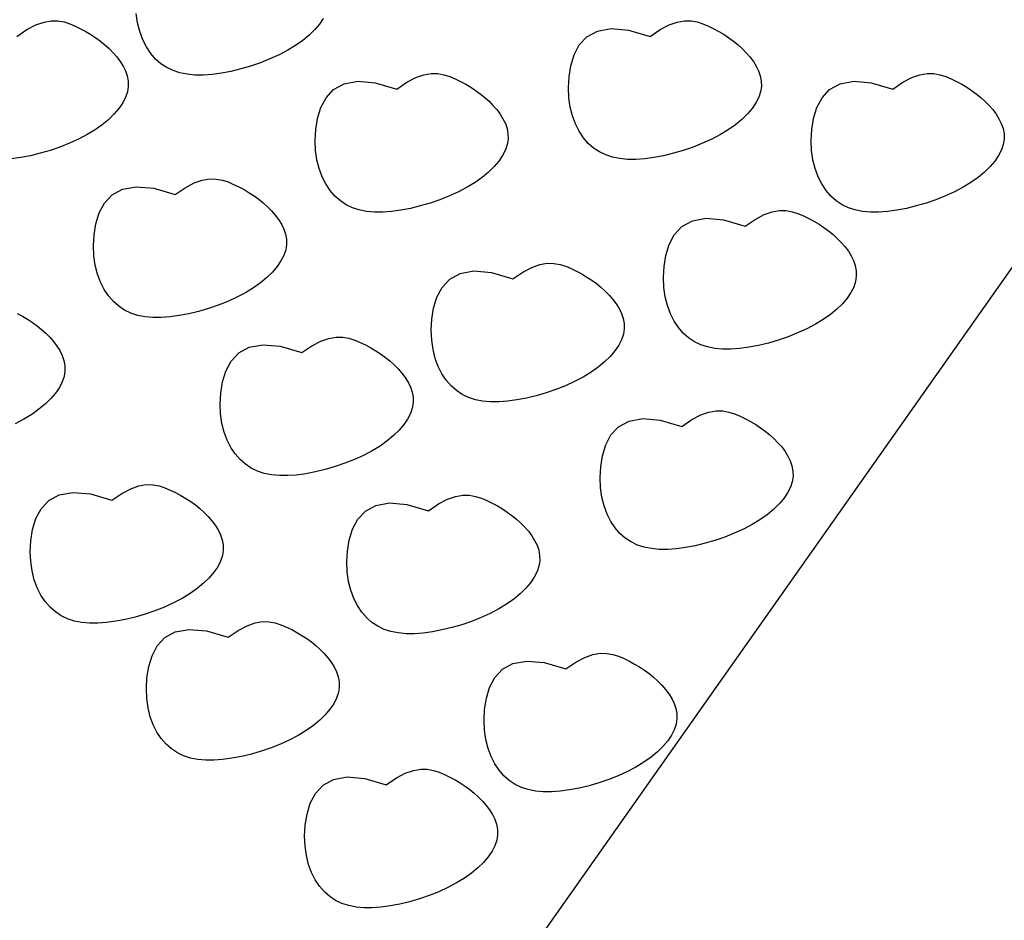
# Model space of a CAD drawing. Extents: x 446224 to 446791, y 446199 to 447379.
# Tile 40 of 113: x 446379.05 to 446380.73, y 446927.92 to 446929.47. Entities that reach past the tile are written whole.
import ezdxf

# ---------------------------------------------------------------- set-up
doc = ezdxf.new("R2010")
doc.units = 0
doc.header["$LTSCALE"] = 2
doc.header["$MEASUREMENT"] = 0
doc.layers.add('DB-Gewerbegebiet', color=15, linetype='CONTINUOUS')

msp = doc.modelspace()

# ---------------------------------------------------------------- linework, layer by layer
at = {"layer": 'DB-Gewerbegebiet', "linetype": 'Continuous'}
for p, q in [((446379.0883, 446929.4612), (446379.1008, 446929.4634)), ((446379.1008, 446929.4634), (446379.1121, 446929.4632)), ((446379.1121, 446929.4632), (446379.1226, 446929.4614)), ((446379.2486, 446929.46), (446379.2463, 446929.4762)), ((446379.5666, 446929.4673), (446379.5601, 446929.4578)), ((446380.1731, 446929.4612), (446380.1856, 446929.4634)), ((446380.1856, 446929.4634), (446380.1969, 446929.4632)), ((446380.1969, 446929.4632), (446380.2074, 446929.4614)), ((446379.0419, 446929.4367), (446379.0591, 446929.4484)), ((446379.0591, 446929.4484), (446379.0745, 446929.4564)), ((446379.0745, 446929.4564), (446379.0883, 446929.4612)), ((446379.1226, 446929.4614), (446379.1325, 446929.4582)), ((446379.1325, 446929.4582), (446379.1419, 446929.4542)), ((446379.1419, 446929.4542), (446379.151, 446929.4498)), ((446379.151, 446929.4498), (446379.1599, 446929.445)), ((446379.2523, 446929.4449), (446379.2486, 446929.46)), ((446379.5521, 446929.4483), (446379.5426, 446929.439)), ((446379.5601, 446929.4578), (446379.5521, 446929.4483)), ((446380.0364, 446929.4459), (446380.0599, 446929.4501)), ((446380.0599, 446929.4501), (446380.0897, 446929.4475)), ((446380.0897, 446929.4475), (446380.1267, 446929.4367)), ((446380.1267, 446929.4367), (446380.1439, 446929.4484)), ((446380.1439, 446929.4484), (446380.1593, 446929.4564)), ((446380.1593, 446929.4564), (446380.1731, 446929.4612)), ((446380.2074, 446929.4614), (446380.2172, 446929.4582)), ((446380.2172, 446929.4582), (446380.2266, 446929.4542)), ((446380.2266, 446929.4542), (446380.2358, 446929.4498)), ((446380.2358, 446929.4498), (446380.2447, 446929.445)), ((446379.1599, 446929.445), (446379.1686, 446929.4399)), ((446379.1686, 446929.4399), (446379.1769, 446929.4344)), ((446379.1769, 446929.4344), (446379.1849, 446929.4286)), ((446379.2574, 446929.4311), (446379.2523, 446929.4449)), ((446379.2637, 446929.4186), (446379.2574, 446929.4311)), ((446379.5316, 446929.4299), (446379.5193, 446929.4212)), ((446379.5426, 446929.439), (446379.5316, 446929.4299)), ((446380.0054, 446929.422), (446380.0185, 446929.4361)), ((446380.0185, 446929.4361), (446380.0364, 446929.4459)), ((446380.2447, 446929.445), (446380.2533, 446929.4399)), ((446380.2533, 446929.4399), (446380.2617, 446929.4344)), ((446380.2617, 446929.4344), (446380.2697, 446929.4286)), ((446379.1849, 446929.4286), (446379.1926, 446929.4223)), ((446379.1926, 446929.4223), (446379.1998, 446929.4158)), ((446379.1998, 446929.4158), (446379.2067, 446929.4088)), ((446379.2711, 446929.4075), (446379.2637, 446929.4186)), ((446379.5058, 446929.413), (446379.4911, 446929.4052)), ((446379.5193, 446929.4212), (446379.5058, 446929.413)), ((446379.9964, 446929.405), (446380.0054, 446929.422)), ((446380.2697, 446929.4286), (446380.2773, 446929.4223)), ((446380.2773, 446929.4223), (446380.2846, 446929.4158)), ((446380.2846, 446929.4158), (446380.2914, 446929.4088)), ((446379.2067, 446929.4088), (446379.213, 446929.4015)), ((446379.213, 446929.4015), (446379.2188, 446929.3938)), ((446379.2795, 446929.3979), (446379.2711, 446929.4075)), ((446379.2886, 446929.3898), (446379.2795, 446929.3979)), ((446379.4754, 446929.3981), (446379.4591, 446929.3916)), ((446379.4911, 446929.4052), (446379.4754, 446929.3981)), ((446379.9909, 446929.3864), (446379.9964, 446929.405)), ((446380.2914, 446929.4088), (446380.2978, 446929.4015)), ((446380.2978, 446929.4015), (446380.3036, 446929.3938)), ((446379.2188, 446929.3938), (446379.2238, 446929.3859)), ((446379.2238, 446929.3859), (446379.2278, 446929.3776)), ((446379.2986, 446929.3832), (446379.2886, 446929.3898)), ((446379.3094, 446929.378), (446379.2986, 446929.3832)), ((446379.4254, 446929.3809), (446379.4086, 446929.3768)), ((446379.4423, 446929.3859), (446379.4254, 446929.3809)), ((446379.4591, 446929.3916), (446379.4423, 446929.3859)), ((446379.9879, 446929.3673), (446379.9909, 446929.3864)), ((446380.3036, 446929.3938), (446380.3085, 446929.3859)), ((446380.3085, 446929.3859), (446380.3126, 446929.3776)), ((446379.2278, 446929.3776), (446379.2307, 446929.369)), ((446379.2307, 446929.369), (446379.2323, 446929.3602)), ((446379.3211, 446929.3742), (446379.3094, 446929.378)), ((446379.3336, 446929.3717), (446379.3211, 446929.3742)), ((446379.3469, 446929.3705), (446379.3336, 446929.3717)), ((446379.3611, 446929.3704), (446379.3469, 446929.3705)), ((446379.3762, 446929.3715), (446379.3611, 446929.3704)), ((446379.3921, 446929.3737), (446379.3762, 446929.3715)), ((446379.4086, 446929.3768), (446379.3921, 446929.3737)), ((446379.71, 446929.3581), (446379.7253, 446929.3661)), ((446379.7253, 446929.3661), (446379.7392, 446929.3709)), ((446379.7392, 446929.3709), (446379.7516, 446929.373)), ((446379.7516, 446929.373), (446379.763, 446929.3729)), ((446379.763, 446929.3729), (446379.7735, 446929.371)), ((446379.7735, 446929.371), (446379.7833, 446929.3679)), ((446379.7833, 446929.3679), (446379.7927, 446929.3639)), ((446379.7927, 446929.3639), (446379.8019, 446929.3595)), ((446379.9868, 446929.349), (446379.9879, 446929.3673)), ((446380.3126, 446929.3776), (446380.3155, 446929.369)), ((446380.3155, 446929.369), (446380.3171, 446929.3602)), ((446380.5597, 446929.3581), (446380.5751, 446929.3661)), ((446380.5751, 446929.3661), (446380.5889, 446929.3709)), ((446380.5889, 446929.3709), (446380.6014, 446929.373)), ((446380.6014, 446929.373), (446380.6128, 446929.3729)), ((446380.6128, 446929.3729), (446380.6233, 446929.371)), ((446380.6233, 446929.371), (446380.6331, 446929.3679)), ((446380.6331, 446929.3679), (446380.6425, 446929.3639)), ((446380.6425, 446929.3639), (446380.6516, 446929.3595)), ((446379.2325, 446929.3511), (446379.2311, 446929.3418)), ((446379.2323, 446929.3602), (446379.2325, 446929.3511)), ((446379.5715, 446929.3317), (446379.5845, 446929.3458)), ((446379.5845, 446929.3458), (446379.6025, 446929.3556)), ((446379.6025, 446929.3556), (446379.626, 446929.3598)), ((446379.626, 446929.3598), (446379.6558, 446929.3572)), ((446379.6558, 446929.3572), (446379.6928, 446929.3464)), ((446379.6928, 446929.3464), (446379.71, 446929.3581)), ((446379.8019, 446929.3595), (446379.8108, 446929.3547)), ((446379.8108, 446929.3547), (446379.8194, 446929.3496)), ((446379.8194, 446929.3496), (446379.8278, 446929.3441)), ((446379.9875, 446929.3317), (446379.9868, 446929.349)), ((446380.3173, 446929.3511), (446380.3159, 446929.3418)), ((446380.3171, 446929.3602), (446380.3173, 446929.3511)), ((446380.4212, 446929.3317), (446380.4343, 446929.3458)), ((446380.4343, 446929.3458), (446380.4522, 446929.3556)), ((446380.4522, 446929.3556), (446380.4757, 446929.3598)), ((446380.4757, 446929.3598), (446380.5056, 446929.3572)), ((446380.5056, 446929.3572), (446380.5425, 446929.3464)), ((446380.5425, 446929.3464), (446380.5597, 446929.3581)), ((446380.6516, 446929.3595), (446380.6605, 446929.3547)), ((446380.6605, 446929.3547), (446380.6692, 446929.3496)), ((446380.6692, 446929.3496), (446380.6775, 446929.3441)), ((446379.228, 446929.3324), (446379.2231, 446929.3228)), ((446379.2311, 446929.3418), (446379.228, 446929.3324)), ((446379.5625, 446929.3147), (446379.5715, 446929.3317)), ((446379.8278, 446929.3441), (446379.8358, 446929.3382)), ((446379.8358, 446929.3382), (446379.8434, 446929.332)), ((446379.8434, 446929.332), (446379.8507, 446929.3255)), ((446379.9898, 446929.3155), (446379.9875, 446929.3317)), ((446380.3127, 446929.3324), (446380.3079, 446929.3228)), ((446380.3159, 446929.3418), (446380.3127, 446929.3324)), ((446380.4123, 446929.3147), (446380.4212, 446929.3317)), ((446380.6775, 446929.3441), (446380.6855, 446929.3382)), ((446380.6855, 446929.3382), (446380.6932, 446929.332)), ((446380.6932, 446929.332), (446380.7004, 446929.3255)), ((446379.2166, 446929.3133), (446379.2086, 446929.3038)), ((446379.2231, 446929.3228), (446379.2166, 446929.3133)), ((446379.5569, 446929.296), (446379.5625, 446929.3147)), ((446379.8507, 446929.3255), (446379.8575, 446929.3185)), ((446379.8575, 446929.3185), (446379.8639, 446929.3112)), ((446379.8639, 446929.3112), (446379.8697, 446929.3035)), ((446379.9936, 446929.3004), (446379.9898, 446929.3155)), ((446380.3014, 446929.3133), (446380.2934, 446929.3038)), ((446380.3079, 446929.3228), (446380.3014, 446929.3133)), ((446380.4067, 446929.296), (446380.4123, 446929.3147)), ((446380.7004, 446929.3255), (446380.7073, 446929.3185)), ((446380.7073, 446929.3185), (446380.7136, 446929.3112)), ((446380.7136, 446929.3112), (446380.7194, 446929.3035)), ((446379.1991, 446929.2945), (446379.1881, 446929.2854)), ((446379.2086, 446929.3038), (446379.1991, 446929.2945)), ((446379.5539, 446929.277), (446379.5569, 446929.296)), ((446379.8697, 446929.3035), (446379.8746, 446929.2955)), ((446379.8746, 446929.2955), (446379.8787, 446929.2872)), ((446379.9987, 446929.2866), (446379.9936, 446929.3004)), ((446380.2838, 446929.2945), (446380.2729, 446929.2854)), ((446380.2934, 446929.3038), (446380.2838, 446929.2945)), ((446380.4037, 446929.277), (446380.4067, 446929.296)), ((446380.7194, 446929.3035), (446380.7244, 446929.2955)), ((446380.7244, 446929.2955), (446380.7284, 446929.2872)), ((446379.1881, 446929.2854), (446379.1758, 446929.2767)), ((446379.8787, 446929.2872), (446379.8816, 446929.2787)), ((446379.8816, 446929.2787), (446379.8832, 446929.2698)), ((446380.005, 446929.2741), (446379.9987, 446929.2866)), ((446380.2729, 446929.2854), (446380.2606, 446929.2767)), ((446380.7284, 446929.2872), (446380.7313, 446929.2787)), ((446380.7313, 446929.2787), (446380.733, 446929.2698)), ((446379.1476, 446929.2607), (446379.1319, 446929.2536)), ((446379.1446, 446926.7676), (446380.9037, 446929.2629)), ((446379.1623, 446929.2685), (446379.1476, 446929.2607)), ((446379.1758, 446929.2767), (446379.1623, 446929.2685)), ((446379.5529, 446929.2587), (446379.5539, 446929.277)), ((446379.8834, 446929.2608), (446379.882, 446929.2515)), ((446379.8832, 446929.2698), (446379.8834, 446929.2608)), ((446380.0124, 446929.263), (446380.005, 446929.2741)), ((446380.0207, 446929.2533), (446380.0124, 446929.263)), ((446380.2323, 446929.2607), (446380.2167, 446929.2536)), ((446380.2471, 446929.2685), (446380.2323, 446929.2607)), ((446380.2606, 446929.2767), (446380.2471, 446929.2685)), ((446380.4027, 446929.2587), (446380.4037, 446929.277)), ((446380.7331, 446929.2608), (446380.7317, 446929.2515)), ((446380.733, 446929.2698), (446380.7331, 446929.2608)), ((446379.1156, 446929.2471), (446379.0988, 446929.2414)), ((446379.1319, 446929.2536), (446379.1156, 446929.2471)), ((446379.5536, 446929.2414), (446379.5529, 446929.2587)), ((446379.882, 446929.2515), (446379.8788, 446929.2421)), ((446380.0299, 446929.2453), (446380.0207, 446929.2533)), ((446380.0399, 446929.2387), (446380.0299, 446929.2453)), ((446380.2003, 446929.2471), (446380.1836, 446929.2414)), ((446380.2167, 446929.2536), (446380.2003, 446929.2471)), ((446380.4034, 446929.2414), (446380.4027, 446929.2587)), ((446380.7317, 446929.2515), (446380.7286, 446929.2421)), ((446379.0485, 446929.2292), (446379.0327, 446929.227)), ((446379.065, 446929.2323), (446379.0485, 446929.2292)), ((446379.0819, 446929.2364), (446379.065, 446929.2323)), ((446379.0988, 446929.2414), (446379.0819, 446929.2364)), ((446379.5559, 446929.2251), (446379.5536, 446929.2414)), ((446379.874, 446929.2325), (446379.8675, 446929.2229)), ((446379.8788, 446929.2421), (446379.874, 446929.2325)), ((446380.0507, 446929.2335), (446380.0399, 446929.2387)), ((446380.0624, 446929.2297), (446380.0507, 446929.2335)), ((446380.0749, 446929.2272), (446380.0624, 446929.2297)), ((446380.0882, 446929.226), (446380.0749, 446929.2272)), ((446380.1175, 446929.227), (446380.1024, 446929.2259)), ((446380.1333, 446929.2292), (446380.1175, 446929.227)), ((446380.1498, 446929.2323), (446380.1333, 446929.2292)), ((446380.1667, 446929.2364), (446380.1498, 446929.2323)), ((446380.1836, 446929.2414), (446380.1667, 446929.2364)), ((446380.4057, 446929.2251), (446380.4034, 446929.2414)), ((446380.7237, 446929.2325), (446380.7172, 446929.2229)), ((446380.7286, 446929.2421), (446380.7237, 446929.2325)), ((446379.5597, 446929.2101), (446379.5559, 446929.2251)), ((446379.5648, 446929.1963), (446379.5597, 446929.2101)), ((446379.8595, 446929.2135), (446379.8499, 446929.2042)), ((446379.8675, 446929.2229), (446379.8595, 446929.2135)), ((446380.1024, 446929.2259), (446380.0882, 446929.226)), ((446380.4094, 446929.2101), (446380.4057, 446929.2251)), ((446380.4145, 446929.1963), (446380.4094, 446929.2101)), ((446380.7092, 446929.2135), (446380.6997, 446929.2042)), ((446380.7172, 446929.2229), (446380.7092, 446929.2135)), ((446379.5711, 446929.1838), (446379.5648, 446929.1963)), ((446379.839, 446929.1951), (446379.8267, 446929.1864)), ((446379.8499, 446929.2042), (446379.839, 446929.1951)), ((446380.4208, 446929.1838), (446380.4145, 446929.1963)), ((446380.6887, 446929.1951), (446380.6764, 446929.1864)), ((446380.6997, 446929.2042), (446380.6887, 446929.1951)), ((446379.2228, 446929.1749), (446379.2463, 446929.1792)), ((446379.2463, 446929.1792), (446379.2762, 446929.1765)), ((446379.2762, 446929.1765), (446379.3131, 446929.1658)), ((446379.3131, 446929.1658), (446379.3303, 446929.1774)), ((446379.3303, 446929.1774), (446379.3457, 446929.1855)), ((446379.3457, 446929.1855), (446379.3595, 446929.1903)), ((446379.3595, 446929.1903), (446379.372, 446929.1924)), ((446379.372, 446929.1924), (446379.3833, 446929.1923)), ((446379.3833, 446929.1923), (446379.3938, 446929.1904)), ((446379.3938, 446929.1904), (446379.4037, 446929.1872)), ((446379.4037, 446929.1872), (446379.4131, 446929.1832)), ((446379.4131, 446929.1832), (446379.4222, 446929.1788)), ((446379.4222, 446929.1788), (446379.4311, 446929.1741)), ((446379.5785, 446929.1727), (446379.5711, 446929.1838)), ((446379.8131, 446929.1782), (446379.7984, 446929.1704)), ((446379.8267, 446929.1864), (446379.8131, 446929.1782)), ((446380.4282, 446929.1727), (446380.4208, 446929.1838)), ((446380.6629, 446929.1782), (446380.6482, 446929.1704)), ((446380.6764, 446929.1864), (446380.6629, 446929.1782)), ((446379.1918, 446929.1511), (446379.2049, 446929.1651)), ((446379.2049, 446929.1651), (446379.2228, 446929.1749)), ((446379.4311, 446929.1741), (446379.4398, 446929.1689)), ((446379.4398, 446929.1689), (446379.4481, 446929.1635)), ((446379.4481, 446929.1635), (446379.4561, 446929.1576)), ((446379.5868, 446929.163), (446379.5785, 446929.1727)), ((446379.596, 446929.1549), (446379.5868, 446929.163)), ((446379.7828, 446929.1633), (446379.7664, 446929.1568)), ((446379.7984, 446929.1704), (446379.7828, 446929.1633)), ((446380.4366, 446929.163), (446380.4282, 446929.1727)), ((446380.4457, 446929.1549), (446380.4366, 446929.163)), ((446380.6325, 446929.1633), (446380.6162, 446929.1568)), ((446380.6482, 446929.1704), (446380.6325, 446929.1633)), ((446379.1829, 446929.1341), (446379.1918, 446929.1511)), ((446379.4561, 446929.1576), (446379.4638, 446929.1514)), ((446379.4638, 446929.1514), (446379.471, 446929.1448)), ((446379.471, 446929.1448), (446379.4779, 446929.1379)), ((446379.606, 446929.1483), (446379.596, 446929.1549)), ((446379.6168, 446929.1432), (446379.606, 446929.1483)), ((446379.6285, 446929.1394), (446379.6168, 446929.1432)), ((446379.7327, 446929.1461), (446379.7159, 446929.142)), ((446379.7497, 446929.151), (446379.7327, 446929.1461)), ((446379.7664, 446929.1568), (446379.7497, 446929.151)), ((446380.4557, 446929.1483), (446380.4457, 446929.1549)), ((446380.4666, 446929.1432), (446380.4557, 446929.1483)), ((446380.4782, 446929.1394), (446380.4666, 446929.1432)), ((446380.5825, 446929.1461), (446380.5657, 446929.142)), ((446380.5994, 446929.151), (446380.5825, 446929.1461)), ((446380.6162, 446929.1568), (446380.5994, 446929.151)), ((446379.1773, 446929.1154), (446379.1829, 446929.1341)), ((446379.4779, 446929.1379), (446379.4842, 446929.1306)), ((446379.4842, 446929.1306), (446379.49, 446929.1229)), ((446379.641, 446929.1369), (446379.6285, 446929.1394)), ((446379.6543, 446929.1356), (446379.641, 446929.1369)), ((446379.6685, 446929.1356), (446379.6543, 446929.1356)), ((446379.6835, 446929.1367), (446379.6685, 446929.1356)), ((446379.6994, 446929.1388), (446379.6835, 446929.1367)), ((446379.7159, 446929.142), (446379.6994, 446929.1388)), ((446380.3066, 446929.1232), (446380.322, 446929.1313)), ((446380.322, 446929.1313), (446380.3358, 446929.1361)), ((446380.3358, 446929.1361), (446380.3483, 446929.1382)), ((446380.3483, 446929.1382), (446380.3596, 446929.1381)), ((446380.3596, 446929.1381), (446380.3701, 446929.1362)), ((446380.3701, 446929.1362), (446380.38, 446929.1331)), ((446380.38, 446929.1331), (446380.3894, 446929.1291)), ((446380.3894, 446929.1291), (446380.3985, 446929.1246)), ((446380.4907, 446929.1369), (446380.4782, 446929.1394)), ((446380.504, 446929.1356), (446380.4907, 446929.1369)), ((446380.5182, 446929.1356), (446380.504, 446929.1356)), ((446380.5333, 446929.1367), (446380.5182, 446929.1356)), ((446380.5492, 446929.1388), (446380.5333, 446929.1367)), ((446380.5657, 446929.142), (446380.5492, 446929.1388)), ((446379.1743, 446929.0964), (446379.1773, 446929.1154)), ((446379.49, 446929.1229), (446379.495, 446929.1149)), ((446379.495, 446929.1149), (446379.499, 446929.1066)), ((446380.1681, 446929.0969), (446380.1812, 446929.111)), ((446380.1812, 446929.111), (446380.1991, 446929.1207)), ((446380.1991, 446929.1207), (446380.2226, 446929.125)), ((446380.2226, 446929.125), (446380.2525, 446929.1224)), ((446380.2525, 446929.1224), (446380.2894, 446929.1116)), ((446380.2894, 446929.1116), (446380.3066, 446929.1232)), ((446380.3985, 446929.1246), (446380.4074, 446929.1199)), ((446380.4074, 446929.1199), (446380.4161, 446929.1147)), ((446380.4161, 446929.1147), (446380.4244, 446929.1093)), ((446380.4244, 446929.1093), (446380.4324, 446929.1034)), ((446379.1732, 446929.078), (446379.1743, 446929.0964)), ((446379.499, 446929.1066), (446379.5019, 446929.098)), ((446379.5019, 446929.098), (446379.5035, 446929.0892)), ((446380.1592, 446929.0799), (446380.1681, 446929.0969)), ((446380.4324, 446929.1034), (446380.4401, 446929.0972)), ((446380.4401, 446929.0972), (446380.4473, 446929.0906)), ((446379.1739, 446929.0607), (446379.1732, 446929.078)), ((446379.5037, 446929.0801), (446379.5023, 446929.0709)), ((446379.5035, 446929.0892), (446379.5037, 446929.0801)), ((446380.1536, 446929.0612), (446380.1592, 446929.0799)), ((446380.4473, 446929.0906), (446380.4542, 446929.0837)), ((446380.4542, 446929.0837), (446380.4605, 446929.0764)), ((446380.4605, 446929.0764), (446380.4663, 446929.0687)), ((446379.1762, 446929.0445), (446379.1739, 446929.0607)), ((446379.4992, 446929.0614), (446379.4943, 446929.0519)), ((446379.5023, 446929.0709), (446379.4992, 446929.0614)), ((446380.1506, 446929.0422), (446380.1536, 446929.0612)), ((446380.4663, 446929.0687), (446380.4713, 446929.0607)), ((446380.4713, 446929.0607), (446380.4753, 446929.0524)), ((446379.18, 446929.0295), (446379.1762, 446929.0445)), ((446379.4878, 446929.0423), (446379.4798, 446929.0328)), ((446379.4943, 446929.0519), (446379.4878, 446929.0423)), ((446379.9242, 446929.0409), (446379.938, 446929.0458)), ((446379.938, 446929.0458), (446379.9505, 446929.0479)), ((446379.9505, 446929.0479), (446379.9619, 446929.0478)), ((446379.9619, 446929.0478), (446379.9724, 446929.0459)), ((446379.9724, 446929.0459), (446379.9822, 446929.0427)), ((446379.9822, 446929.0427), (446379.9916, 446929.0387)), ((446380.1496, 446929.0239), (446380.1506, 446929.0422)), ((446380.4753, 446929.0524), (446380.4782, 446929.0439)), ((446380.4782, 446929.0439), (446380.4798, 446929.035)), ((446379.1851, 446929.0156), (446379.18, 446929.0295)), ((446379.4798, 446929.0328), (446379.4703, 446929.0235)), ((446379.7834, 446929.0206), (446379.8013, 446929.0304)), ((446379.8013, 446929.0304), (446379.8249, 446929.0347)), ((446379.8249, 446929.0347), (446379.8547, 446929.032)), ((446379.8547, 446929.032), (446379.8917, 446929.0213)), ((446379.8917, 446929.0213), (446379.9088, 446929.0329)), ((446379.9088, 446929.0329), (446379.9242, 446929.0409)), ((446379.9916, 446929.0387), (446380.0008, 446929.0343)), ((446380.0008, 446929.0343), (446380.0097, 446929.0296)), ((446380.0097, 446929.0296), (446380.0183, 446929.0244)), ((446380.0183, 446929.0244), (446380.0266, 446929.0189)), ((446380.48, 446929.026), (446380.4786, 446929.0167)), ((446380.4798, 446929.035), (446380.48, 446929.026)), ((446379.1914, 446929.0031), (446379.1851, 446929.0156)), ((446379.4593, 446929.0145), (446379.447, 446929.0058)), ((446379.4703, 446929.0235), (446379.4593, 446929.0145)), ((446379.7704, 446929.0066), (446379.7834, 446929.0206)), ((446380.0266, 446929.0189), (446380.0347, 446929.0131)), ((446380.0347, 446929.0131), (446380.0423, 446929.0069)), ((446380.1503, 446929.0065), (446380.1496, 446929.0239)), ((446380.4786, 446929.0167), (446380.4755, 446929.0072)), ((446379.1988, 446928.992), (446379.1914, 446929.0031)), ((446379.2071, 446928.9824), (446379.1988, 446928.992)), ((446379.4335, 446928.9975), (446379.4188, 446928.9898)), ((446379.447, 446929.0058), (446379.4335, 446928.9975)), ((446379.7614, 446928.9896), (446379.7704, 446929.0066)), ((446380.0423, 446929.0069), (446380.0496, 446929.0003)), ((446380.0496, 446929.0003), (446380.0564, 446928.9934)), ((446380.0564, 446928.9934), (446380.0628, 446928.9861)), ((446380.1525, 446928.9903), (446380.1503, 446929.0065)), ((446380.4706, 446928.9977), (446380.4641, 446928.9881)), ((446380.4755, 446929.0072), (446380.4706, 446928.9977)), ((446379.2163, 446928.9743), (446379.2071, 446928.9824)), ((446379.2263, 446928.9677), (446379.2163, 446928.9743)), ((446379.3868, 446928.9762), (446379.37, 446928.9704)), ((446379.4031, 446928.9826), (446379.3868, 446928.9762)), ((446379.4188, 446928.9898), (446379.4031, 446928.9826)), ((446379.7558, 446928.9709), (446379.7614, 446928.9896)), ((446380.0628, 446928.9861), (446380.0685, 446928.9784)), ((446380.0685, 446928.9784), (446380.0735, 446928.9704)), ((446380.1563, 446928.9753), (446380.1525, 446928.9903)), ((446380.1614, 446928.9614), (446380.1563, 446928.9753)), ((446380.4561, 446928.9787), (446380.4466, 446928.9693)), ((446380.4641, 446928.9881), (446380.4561, 446928.9787)), ((446379.0425, 446928.9621), (446379.0514, 446928.9573)), ((446379.0514, 446928.9573), (446379.0601, 446928.9522)), ((446379.2371, 446928.9625), (446379.2263, 446928.9677)), ((446379.2488, 446928.9587), (446379.2371, 446928.9625)), ((446379.2613, 446928.9562), (446379.2488, 446928.9587)), ((446379.3197, 446928.9582), (446379.3039, 446928.9561)), ((446379.3362, 446928.9614), (446379.3197, 446928.9582)), ((446379.3531, 446928.9654), (446379.3362, 446928.9614)), ((446379.37, 446928.9704), (446379.3531, 446928.9654)), ((446379.7528, 446928.9519), (446379.7558, 446928.9709)), ((446380.0735, 446928.9704), (446380.0775, 446928.9621)), ((446380.0775, 446928.9621), (446380.0804, 446928.9535)), ((446380.1677, 446928.9489), (446380.1614, 446928.9614)), ((446380.4356, 446928.9603), (446380.4233, 446928.9516)), ((446380.4466, 446928.9693), (446380.4356, 446928.9603)), ((446379.0601, 446928.9522), (446379.0684, 446928.9467)), ((446379.0684, 446928.9467), (446379.0764, 446928.9408)), ((446379.0764, 446928.9408), (446379.0841, 446928.9346)), ((446379.2746, 446928.955), (446379.2613, 446928.9562)), ((446379.2888, 446928.955), (446379.2746, 446928.955)), ((446379.3039, 446928.9561), (446379.2888, 446928.955)), ((446379.7518, 446928.9335), (446379.7528, 446928.9519)), ((446380.0804, 446928.9535), (446380.0821, 446928.9447)), ((446380.0821, 446928.9447), (446380.0823, 446928.9356)), ((446380.1751, 446928.9378), (446380.1677, 446928.9489)), ((446380.4098, 446928.9433), (446380.3951, 446928.9356)), ((446380.4233, 446928.9516), (446380.4098, 446928.9433)), ((446379.0841, 446928.9346), (446379.0913, 446928.9281)), ((446379.0913, 446928.9281), (446379.0982, 446928.9211)), ((446379.7525, 446928.9162), (446379.7518, 446928.9335)), ((446380.0809, 446928.9264), (446380.0777, 446928.9169)), ((446380.0823, 446928.9356), (446380.0809, 446928.9264)), ((446380.1835, 446928.9282), (446380.1751, 446928.9378)), ((446380.1926, 446928.9201), (446380.1835, 446928.9282)), ((446380.3794, 446928.9285), (446380.3631, 446928.922)), ((446380.3951, 446928.9356), (446380.3794, 446928.9285)), ((446379.0982, 446928.9211), (446379.1046, 446928.9138)), ((446379.1046, 446928.9138), (446379.1103, 446928.9061)), ((446379.4397, 446928.904), (446379.4633, 446928.9082)), ((446379.4633, 446928.9082), (446379.4931, 446928.9056)), ((446379.5301, 446928.8948), (446379.5472, 446928.9065)), ((446379.5472, 446928.9065), (446379.5626, 446928.9145)), ((446379.5626, 446928.9145), (446379.5764, 446928.9193)), ((446379.5764, 446928.9193), (446379.5889, 446928.9215)), ((446379.5889, 446928.9215), (446379.6003, 446928.9213)), ((446379.6003, 446928.9213), (446379.6108, 446928.9195)), ((446379.6108, 446928.9195), (446379.6206, 446928.9163)), ((446379.6206, 446928.9163), (446379.63, 446928.9123)), ((446379.63, 446928.9123), (446379.6392, 446928.9079)), ((446379.6392, 446928.9079), (446379.6481, 446928.9031)), ((446379.7548, 446928.9), (446379.7525, 446928.9162)), ((446380.0729, 446928.9074), (446380.0664, 446928.8978)), ((446380.0777, 446928.9169), (446380.0729, 446928.9074)), ((446380.2026, 446928.9135), (446380.1926, 446928.9201)), ((446380.2134, 446928.9083), (446380.2026, 446928.9135)), ((446380.2251, 446928.9045), (446380.2134, 446928.9083)), ((446380.3125, 446928.9072), (446380.2961, 446928.904)), ((446380.3294, 446928.9113), (446380.3125, 446928.9072)), ((446380.3463, 446928.9162), (446380.3294, 446928.9113)), ((446380.3631, 446928.922), (446380.3463, 446928.9162)), ((446379.1103, 446928.9061), (446379.1153, 446928.8982)), ((446379.1153, 446928.8982), (446379.1193, 446928.8899)), ((446379.1193, 446928.8899), (446379.1222, 446928.8813)), ((446379.4088, 446928.8801), (446379.4218, 446928.8942)), ((446379.4218, 446928.8942), (446379.4397, 446928.904)), ((446379.4931, 446928.9056), (446379.5301, 446928.8948)), ((446379.6481, 446928.9031), (446379.6567, 446928.898)), ((446379.6567, 446928.898), (446379.665, 446928.8925)), ((446379.665, 446928.8925), (446379.6731, 446928.8867)), ((446379.7586, 446928.8849), (446379.7548, 446928.9)), ((446380.0664, 446928.8978), (446380.0583, 446928.8883)), ((446380.2376, 446928.9021), (446380.2251, 446928.9045)), ((446380.2509, 446928.9008), (446380.2376, 446928.9021)), ((446380.2651, 446928.9008), (446380.2509, 446928.9008)), ((446380.2802, 446928.9019), (446380.2651, 446928.9008)), ((446380.2961, 446928.904), (446380.2802, 446928.9019)), ((446379.1222, 446928.8813), (446379.1239, 446928.8725)), ((446379.3998, 446928.8631), (446379.4088, 446928.8801)), ((446379.6731, 446928.8867), (446379.6807, 446928.8805)), ((446379.6807, 446928.8805), (446379.688, 446928.8739)), ((446379.688, 446928.8739), (446379.6948, 446928.8669)), ((446379.7637, 446928.8711), (446379.7586, 446928.8849)), ((446380.0488, 446928.879), (446380.0379, 446928.87)), ((446380.0583, 446928.8883), (446380.0488, 446928.879)), ((446379.124, 446928.8634), (446379.1226, 446928.8541)), ((446379.1239, 446928.8725), (446379.124, 446928.8634)), ((446379.3942, 446928.8445), (446379.3998, 446928.8631)), ((446379.6948, 446928.8669), (446379.7012, 446928.8596)), ((446379.7012, 446928.8596), (446379.7069, 446928.852)), ((446379.77, 446928.8586), (446379.7637, 446928.8711)), ((446379.7774, 446928.8475), (446379.77, 446928.8586)), ((446380.0256, 446928.8613), (446380.012, 446928.853)), ((446380.0379, 446928.87), (446380.0256, 446928.8613)), ((446379.1195, 446928.8447), (446379.1146, 446928.8351)), ((446379.1226, 446928.8541), (446379.1195, 446928.8447)), ((446379.3912, 446928.8254), (446379.3942, 446928.8445)), ((446379.7069, 446928.852), (446379.7119, 446928.844)), ((446379.7119, 446928.844), (446379.7159, 446928.8357)), ((446379.7857, 446928.8379), (446379.7774, 446928.8475)), ((446379.9973, 446928.8453), (446379.9816, 446928.8381)), ((446380.012, 446928.853), (446379.9973, 446928.8453)), ((446379.1081, 446928.8256), (446379.1001, 446928.8161)), ((446379.1146, 446928.8351), (446379.1081, 446928.8256)), ((446379.3902, 446928.8071), (446379.3912, 446928.8254)), ((446379.7159, 446928.8357), (446379.7189, 446928.8271)), ((446379.7189, 446928.8271), (446379.7205, 446928.8183)), ((446379.7949, 446928.8298), (446379.7857, 446928.8379)), ((446379.8049, 446928.8232), (446379.7949, 446928.8298)), ((446379.8157, 446928.818), (446379.8049, 446928.8232)), ((446379.9485, 446928.8259), (446379.9316, 446928.8209)), ((446379.9653, 446928.8317), (446379.9485, 446928.8259)), ((446379.9816, 446928.8381), (446379.9653, 446928.8317)), ((446379.0906, 446928.8068), (446379.0796, 446928.7977)), ((446379.1001, 446928.8161), (446379.0906, 446928.8068)), ((446379.3909, 446928.7898), (446379.3902, 446928.8071)), ((446379.7207, 446928.8092), (446379.7193, 446928.7999)), ((446379.7205, 446928.8183), (446379.7207, 446928.8092)), ((446379.8273, 446928.8142), (446379.8157, 446928.818)), ((446379.8398, 446928.8117), (446379.8273, 446928.8142)), ((446379.8532, 446928.8105), (446379.8398, 446928.8117)), ((446379.8674, 446928.8105), (446379.8532, 446928.8105)), ((446379.8824, 446928.8115), (446379.8674, 446928.8105)), ((446379.8983, 446928.8137), (446379.8824, 446928.8115)), ((446379.9148, 446928.8169), (446379.8983, 446928.8137)), ((446379.9316, 446928.8209), (446379.9148, 446928.8169)), ((446379.0674, 446928.789), (446379.0538, 446928.7808)), ((446379.0796, 446928.7977), (446379.0674, 446928.789)), ((446379.3932, 446928.7736), (446379.3909, 446928.7898)), ((446379.7161, 446928.7905), (446379.7113, 446928.7809)), ((446379.7193, 446928.7999), (446379.7161, 446928.7905)), ((446380.2135, 446928.7881), (446380.2273, 446928.7929)), ((446380.2273, 446928.7929), (446380.2398, 446928.795)), ((446380.2398, 446928.795), (446380.2512, 446928.7949)), ((446380.2512, 446928.7949), (446380.2617, 446928.793)), ((446380.2617, 446928.793), (446380.2715, 446928.7899)), ((446380.2715, 446928.7899), (446380.2809, 446928.7859)), ((446379.0538, 446928.7808), (446379.0391, 446928.773)), ((446379.397, 446928.7585), (446379.3932, 446928.7736)), ((446379.7048, 446928.7714), (446379.6967, 446928.7619)), ((446379.7113, 446928.7809), (446379.7048, 446928.7714)), ((446380.0727, 446928.7678), (446380.0906, 446928.7775)), ((446380.0906, 446928.7775), (446380.1141, 446928.7818)), ((446380.1141, 446928.7818), (446380.144, 446928.7792)), ((446380.144, 446928.7792), (446380.1809, 446928.7684)), ((446380.1809, 446928.7684), (446380.1981, 446928.78)), ((446380.1981, 446928.78), (446380.2135, 446928.7881)), ((446380.2809, 446928.7859), (446380.29, 446928.7814)), ((446380.29, 446928.7814), (446380.2989, 446928.7767)), ((446380.2989, 446928.7767), (446380.3076, 446928.7715)), ((446380.3076, 446928.7715), (446380.3159, 446928.7661)), ((446379.4021, 446928.7447), (446379.397, 446928.7585)), ((446379.6967, 446928.7619), (446379.6872, 446928.7526)), ((446380.0596, 446928.7537), (446380.0727, 446928.7678)), ((446380.3159, 446928.7661), (446380.3239, 446928.7602)), ((446380.3239, 446928.7602), (446380.3316, 446928.754)), ((446379.4084, 446928.7322), (446379.4021, 446928.7447)), ((446379.6763, 446928.7435), (446379.664, 446928.7348)), ((446379.6872, 446928.7526), (446379.6763, 446928.7435)), ((446380.0507, 446928.7367), (446380.0596, 446928.7537)), ((446380.3316, 446928.754), (446380.3388, 446928.7474)), ((446380.3388, 446928.7474), (446380.3457, 446928.7405)), ((446380.3457, 446928.7405), (446380.3521, 446928.7332)), ((446379.4158, 446928.7211), (446379.4084, 446928.7322)), ((446379.4241, 446928.7115), (446379.4158, 446928.7211)), ((446379.6504, 446928.7266), (446379.6357, 446928.7188)), ((446379.664, 446928.7348), (446379.6504, 446928.7266)), ((446380.0451, 446928.718), (446380.0507, 446928.7367)), ((446380.3521, 446928.7332), (446380.3578, 446928.7255)), ((446380.3578, 446928.7255), (446380.3628, 446928.7175)), ((446379.4333, 446928.7034), (446379.4241, 446928.7115)), ((446379.6037, 446928.7052), (446379.587, 446928.6995)), ((446379.6201, 446928.7117), (446379.6037, 446928.7052)), ((446379.6357, 446928.7188), (446379.6201, 446928.7117)), ((446380.0421, 446928.699), (446380.0451, 446928.718)), ((446380.3628, 446928.7175), (446380.3668, 446928.7092)), ((446380.3668, 446928.7092), (446380.3697, 446928.7007)), ((446379.4433, 446928.6968), (446379.4333, 446928.7034)), ((446379.4541, 446928.6916), (446379.4433, 446928.6968)), ((446379.4657, 446928.6878), (446379.4541, 446928.6916)), ((446379.4782, 446928.6853), (446379.4657, 446928.6878)), ((446379.5367, 446928.6873), (446379.5208, 446928.6851)), ((446379.5532, 446928.6904), (446379.5367, 446928.6873)), ((446379.57, 446928.6945), (446379.5532, 446928.6904)), ((446379.587, 446928.6995), (446379.57, 446928.6945)), ((446380.0411, 446928.6807), (446380.0421, 446928.699)), ((446380.3697, 446928.7007), (446380.3714, 446928.6918)), ((446380.3714, 446928.6918), (446380.3716, 446928.6828)), ((446379.4916, 446928.6841), (446379.4782, 446928.6853)), ((446379.5058, 446928.684), (446379.4916, 446928.6841)), ((446379.5208, 446928.6851), (446379.5058, 446928.684)), ((446380.0418, 446928.6633), (446380.0411, 446928.6807)), ((446380.3701, 446928.6735), (446380.367, 446928.664)), ((446380.3716, 446928.6828), (446380.3701, 446928.6735)), ((446379.1143, 446928.6511), (446379.1378, 446928.6553)), ((446379.1378, 446928.6553), (446379.1677, 446928.6527)), ((446379.2046, 446928.6419), (446379.2218, 446928.6536)), ((446379.2218, 446928.6536), (446379.2372, 446928.6616)), ((446379.2372, 446928.6616), (446379.251, 446928.6665)), ((446379.251, 446928.6665), (446379.2635, 446928.6686)), ((446379.2635, 446928.6686), (446379.2749, 446928.6685)), ((446379.2749, 446928.6685), (446379.2854, 446928.6666)), ((446379.2854, 446928.6666), (446379.2952, 446928.6634)), ((446379.2952, 446928.6634), (446379.3046, 446928.6594)), ((446379.3046, 446928.6594), (446379.3137, 446928.655)), ((446379.3137, 446928.655), (446379.3226, 446928.6502)), ((446380.0441, 446928.6471), (446380.0418, 446928.6633)), ((446380.3621, 446928.6545), (446380.3556, 446928.6449)), ((446380.367, 446928.664), (446380.3621, 446928.6545)), ((446379.0833, 446928.6273), (446379.0964, 446928.6413)), ((446379.0964, 446928.6413), (446379.1143, 446928.6511)), ((446379.1677, 446928.6527), (446379.2046, 446928.6419)), ((446379.3226, 446928.6502), (446379.3313, 446928.6451)), ((446379.3313, 446928.6451), (446379.3396, 446928.6396)), ((446379.3396, 446928.6396), (446379.3476, 446928.6338)), ((446379.6567, 446928.633), (446379.6802, 446928.6373)), ((446379.6802, 446928.6373), (446379.7101, 446928.6346)), ((446379.7642, 446928.6355), (446379.7796, 446928.6436)), ((446379.7796, 446928.6436), (446379.7934, 446928.6484)), ((446379.7934, 446928.6484), (446379.8059, 446928.6505)), ((446379.8059, 446928.6505), (446379.8173, 446928.6504)), ((446379.8173, 446928.6504), (446379.8277, 446928.6485)), ((446379.8277, 446928.6485), (446379.8376, 446928.6453)), ((446379.8376, 446928.6453), (446379.847, 446928.6414)), ((446379.847, 446928.6414), (446379.8561, 446928.6369)), ((446379.8561, 446928.6369), (446379.865, 446928.6322)), ((446380.0478, 446928.6321), (446380.0441, 446928.6471)), ((446380.3556, 446928.6449), (446380.3476, 446928.6355)), ((446379.0744, 446928.6103), (446379.0833, 446928.6273)), ((446379.3476, 446928.6338), (446379.3553, 446928.6276)), ((446379.3553, 446928.6276), (446379.3625, 446928.621)), ((446379.3625, 446928.621), (446379.3694, 446928.614)), ((446379.6257, 446928.6092), (446379.6388, 446928.6232)), ((446379.6388, 446928.6232), (446379.6567, 446928.633)), ((446379.7101, 446928.6346), (446379.747, 446928.6239)), ((446379.747, 446928.6239), (446379.7642, 446928.6355)), ((446379.865, 446928.6322), (446379.8737, 446928.627)), ((446379.8737, 446928.627), (446379.882, 446928.6216)), ((446379.882, 446928.6216), (446379.89, 446928.6157)), ((446380.0529, 446928.6182), (446380.0478, 446928.6321)), ((446380.3381, 446928.6261), (446380.3271, 446928.6171)), ((446380.3476, 446928.6355), (446380.3381, 446928.6261)), ((446379.0688, 446928.5916), (446379.0744, 446928.6103)), ((446379.3694, 446928.614), (446379.3757, 446928.6067)), ((446379.3757, 446928.6067), (446379.3815, 446928.5991)), ((446379.6168, 446928.5922), (446379.6257, 446928.6092)), ((446379.89, 446928.6157), (446379.8977, 446928.6095)), ((446379.8977, 446928.6095), (446379.9049, 446928.6029)), ((446379.9049, 446928.6029), (446379.9118, 446928.596)), ((446380.0593, 446928.6057), (446380.0529, 446928.6182)), ((446380.0666, 446928.5946), (446380.0593, 446928.6057)), ((446380.3149, 446928.6084), (446380.3013, 446928.6001)), ((446380.3271, 446928.6171), (446380.3149, 446928.6084)), ((446379.0658, 446928.5725), (446379.0688, 446928.5916)), ((446379.3815, 446928.5991), (446379.3865, 446928.5911)), ((446379.3865, 446928.5911), (446379.3905, 446928.5828)), ((446379.6112, 446928.5735), (446379.6168, 446928.5922)), ((446379.9118, 446928.596), (446379.9181, 446928.5887)), ((446379.9181, 446928.5887), (446379.9239, 446928.581)), ((446380.075, 446928.585), (446380.0666, 446928.5946)), ((446380.2866, 446928.5924), (446380.2709, 446928.5853)), ((446380.3013, 446928.6001), (446380.2866, 446928.5924)), ((446379.0648, 446928.5542), (446379.0658, 446928.5725)), ((446379.3905, 446928.5828), (446379.3934, 446928.5742)), ((446379.3934, 446928.5742), (446379.3951, 446928.5654)), ((446379.6082, 446928.5545), (446379.6112, 446928.5735)), ((446379.9239, 446928.581), (446379.9289, 446928.573)), ((446379.9289, 446928.573), (446379.9329, 446928.5647)), ((446380.0841, 446928.5769), (446380.075, 446928.585)), ((446380.0941, 446928.5703), (446380.0841, 446928.5769)), ((446380.105, 446928.5651), (446380.0941, 446928.5703)), ((446380.2378, 446928.573), (446380.2209, 446928.5681)), ((446380.2546, 446928.5788), (446380.2378, 446928.573)), ((446380.2709, 446928.5853), (446380.2546, 446928.5788)), ((446379.0655, 446928.5369), (446379.0648, 446928.5542)), ((446379.3952, 446928.5563), (446379.3938, 446928.547)), ((446379.3951, 446928.5654), (446379.3952, 446928.5563)), ((446379.6072, 446928.5362), (446379.6082, 446928.5545)), ((446379.9329, 446928.5647), (446379.9358, 446928.5561)), ((446379.9358, 446928.5561), (446379.9374, 446928.5473)), ((446380.1166, 446928.5613), (446380.105, 446928.5651)), ((446380.1291, 446928.5589), (446380.1166, 446928.5613)), ((446380.1424, 446928.5576), (446380.1291, 446928.5589)), ((446380.1566, 446928.5576), (446380.1424, 446928.5576)), ((446380.1717, 446928.5587), (446380.1566, 446928.5576)), ((446380.1876, 446928.5608), (446380.1717, 446928.5587)), ((446380.2041, 446928.564), (446380.1876, 446928.5608)), ((446380.2209, 446928.5681), (446380.2041, 446928.564)), ((446379.0678, 446928.5207), (446379.0655, 446928.5369)), ((446379.3907, 446928.5376), (446379.3858, 446928.528)), ((446379.3938, 446928.547), (446379.3907, 446928.5376)), ((446379.6079, 446928.5188), (446379.6072, 446928.5362)), ((446379.9376, 446928.5383), (446379.9362, 446928.529)), ((446379.9374, 446928.5473), (446379.9376, 446928.5383)), ((446379.0715, 446928.5056), (446379.0678, 446928.5207)), ((446379.3793, 446928.5185), (446379.3713, 446928.509)), ((446379.3858, 446928.528), (446379.3793, 446928.5185)), ((446379.6102, 446928.5026), (446379.6079, 446928.5188)), ((446379.9331, 446928.5195), (446379.9282, 446928.51)), ((446379.9362, 446928.529), (446379.9331, 446928.5195)), ((446379.0766, 446928.4918), (446379.0715, 446928.5056)), ((446379.3713, 446928.509), (446379.3618, 446928.4997)), ((446379.6139, 446928.4876), (446379.6102, 446928.5026)), ((446379.9282, 446928.51), (446379.9217, 446928.5004)), ((446379.0829, 446928.4793), (446379.0766, 446928.4918)), ((446379.3508, 446928.4907), (446379.3385, 446928.482)), ((446379.3618, 446928.4997), (446379.3508, 446928.4907)), ((446379.619, 446928.4737), (446379.6139, 446928.4876)), ((446379.9137, 446928.4909), (446379.9042, 446928.4816)), ((446379.9217, 446928.5004), (446379.9137, 446928.4909)), ((446379.0903, 446928.4682), (446379.0829, 446928.4793)), ((446379.0987, 446928.4586), (446379.0903, 446928.4682)), ((446379.325, 446928.4737), (446379.3103, 446928.466)), ((446379.3385, 446928.482), (446379.325, 446928.4737)), ((446379.6253, 446928.4612), (446379.619, 446928.4737)), ((446379.8932, 446928.4726), (446379.8809, 446928.4639)), ((446379.9042, 446928.4816), (446379.8932, 446928.4726)), ((446379.1078, 446928.4505), (446379.0987, 446928.4586)), ((446379.2783, 446928.4523), (446379.2615, 446928.4466)), ((446379.2946, 446928.4588), (446379.2783, 446928.4523)), ((446379.3103, 446928.466), (446379.2946, 446928.4588)), ((446379.6327, 446928.4501), (446379.6253, 446928.4612)), ((446379.8674, 446928.4556), (446379.8527, 446928.4479)), ((446379.8809, 446928.4639), (446379.8674, 446928.4556)), ((446379.1178, 446928.4439), (446379.1078, 446928.4505)), ((446379.1286, 446928.4387), (446379.1178, 446928.4439)), ((446379.1403, 446928.4349), (446379.1286, 446928.4387)), ((446379.1528, 446928.4324), (446379.1403, 446928.4349)), ((446379.2113, 446928.4344), (446379.1954, 446928.4322)), ((446379.2278, 446928.4375), (446379.2113, 446928.4344)), ((446379.2446, 446928.4416), (446379.2278, 446928.4375)), ((446379.2615, 446928.4466), (446379.2446, 446928.4416)), ((446379.6411, 446928.4405), (446379.6327, 446928.4501)), ((446379.6502, 446928.4324), (446379.6411, 446928.4405)), ((446379.8207, 446928.4343), (446379.8039, 446928.4285)), ((446379.837, 446928.4407), (446379.8207, 446928.4343)), ((446379.8527, 446928.4479), (446379.837, 446928.4407)), ((446379.1661, 446928.4312), (446379.1528, 446928.4324)), ((446379.1803, 446928.4311), (446379.1661, 446928.4312)), ((446379.1954, 446928.4322), (446379.1803, 446928.4311)), ((446379.3132, 446928.4163), (446379.3367, 446928.4205)), ((446379.3367, 446928.4205), (446379.3666, 446928.4179)), ((446379.3666, 446928.4179), (446379.4035, 446928.4071)), ((446379.4035, 446928.4071), (446379.4207, 446928.4188)), ((446379.4207, 446928.4188), (446379.4361, 446928.4268)), ((446379.4361, 446928.4268), (446379.4499, 446928.4316)), ((446379.4499, 446928.4316), (446379.4624, 446928.4338)), ((446379.4624, 446928.4338), (446379.4737, 446928.4336)), ((446379.4737, 446928.4336), (446379.4842, 446928.4318)), ((446379.4842, 446928.4318), (446379.4941, 446928.4286)), ((446379.4941, 446928.4286), (446379.5035, 446928.4246)), ((446379.5035, 446928.4246), (446379.5126, 446928.4202)), ((446379.5126, 446928.4202), (446379.5215, 446928.4154)), ((446379.6602, 446928.4258), (446379.6502, 446928.4324)), ((446379.671, 446928.4206), (446379.6602, 446928.4258)), ((446379.6827, 446928.4168), (446379.671, 446928.4206)), ((446379.7701, 446928.4195), (446379.7537, 446928.4163)), ((446379.787, 446928.4236), (446379.7701, 446928.4195)), ((446379.8039, 446928.4285), (446379.787, 446928.4236)), ((446379.2822, 446928.3924), (446379.2953, 446928.4065)), ((446379.2953, 446928.4065), (446379.3132, 446928.4163)), ((446379.5215, 446928.4154), (446379.5301, 446928.4103)), ((446379.5301, 446928.4103), (446379.5385, 446928.4048)), ((446379.5385, 446928.4048), (446379.5465, 446928.399)), ((446379.6952, 446928.4144), (446379.6827, 446928.4168)), ((446379.7085, 446928.4131), (446379.6952, 446928.4144)), ((446379.7227, 446928.4131), (446379.7085, 446928.4131)), ((446379.7378, 446928.4142), (446379.7227, 446928.4131)), ((446379.7537, 446928.4163), (446379.7378, 446928.4142)), ((446379.2733, 446928.3754), (446379.2822, 446928.3924)), ((446379.5465, 446928.399), (446379.5542, 446928.3927)), ((446379.5542, 446928.3927), (446379.5614, 446928.3862)), ((446379.5614, 446928.3862), (446379.5683, 446928.3792)), ((446379.2677, 446928.3568), (446379.2733, 446928.3754)), ((446379.5683, 446928.3792), (446379.5746, 446928.3719)), ((446379.5746, 446928.3719), (446379.5804, 446928.3643)), ((446379.9992, 446928.3646), (446380.0146, 446928.3726)), ((446380.0146, 446928.3726), (446380.0284, 446928.3774)), ((446380.0284, 446928.3774), (446380.0409, 446928.3796)), ((446380.0409, 446928.3796), (446380.0523, 446928.3794)), ((446380.0523, 446928.3794), (446380.0628, 446928.3776)), ((446380.0628, 446928.3776), (446380.0726, 446928.3744)), ((446380.0726, 446928.3744), (446380.082, 446928.3704)), ((446380.082, 446928.3704), (446380.0912, 446928.366)), ((446379.2647, 446928.3377), (446379.2677, 446928.3568)), ((446379.5804, 446928.3643), (446379.5854, 446928.3563)), ((446379.5854, 446928.3563), (446379.5894, 446928.348)), ((446379.8608, 446928.3383), (446379.8738, 446928.3523)), ((446379.8738, 446928.3523), (446379.8917, 446928.3621)), ((446379.8917, 446928.3621), (446379.9152, 446928.3663)), ((446379.9152, 446928.3663), (446379.9451, 446928.3637)), ((446379.9451, 446928.3637), (446379.9821, 446928.3529)), ((446379.9821, 446928.3529), (446379.9992, 446928.3646)), ((446380.0912, 446928.366), (446380.1001, 446928.3612)), ((446380.1001, 446928.3612), (446380.1087, 446928.3561)), ((446380.1087, 446928.3561), (446380.117, 446928.3506)), ((446380.117, 446928.3506), (446380.1251, 446928.3448)), ((446379.2636, 446928.3194), (446379.2647, 446928.3377)), ((446379.5894, 446928.348), (446379.5923, 446928.3394)), ((446379.5923, 446928.3394), (446379.5939, 446928.3306)), ((446379.8518, 446928.3212), (446379.8608, 446928.3383)), ((446380.1251, 446928.3448), (446380.1327, 446928.3386)), ((446380.1327, 446928.3386), (446380.14, 446928.332)), ((446379.2643, 446928.3021), (446379.2636, 446928.3194)), ((446379.5941, 446928.3215), (446379.5927, 446928.3122)), ((446379.5939, 446928.3306), (446379.5941, 446928.3215)), ((446379.8462, 446928.3026), (446379.8518, 446928.3212)), ((446380.14, 446928.332), (446380.1468, 446928.325)), ((446380.1468, 446928.325), (446380.1532, 446928.3177)), ((446380.1532, 446928.3177), (446380.1589, 446928.3101)), ((446379.2666, 446928.2859), (446379.2643, 446928.3021)), ((446379.5896, 446928.3028), (446379.5847, 446928.2932)), ((446379.5927, 446928.3122), (446379.5896, 446928.3028)), ((446379.8432, 446928.2835), (446379.8462, 446928.3026)), ((446380.1589, 446928.3101), (446380.1639, 446928.3021)), ((446380.1639, 446928.3021), (446380.1679, 446928.2938)), ((446379.2704, 446928.2708), (446379.2666, 446928.2859)), ((446379.5782, 446928.2837), (446379.5702, 446928.2742)), ((446379.5847, 446928.2932), (446379.5782, 446928.2837)), ((446379.8422, 446928.2652), (446379.8432, 446928.2835)), ((446380.1679, 446928.2938), (446380.1708, 446928.2852)), ((446380.1708, 446928.2852), (446380.1725, 446928.2764)), ((446379.2755, 446928.257), (446379.2704, 446928.2708)), ((446379.5702, 446928.2742), (446379.5606, 446928.2649)), ((446379.8429, 446928.2479), (446379.8422, 446928.2652)), ((446380.1727, 446928.2673), (446380.1713, 446928.258)), ((446380.1725, 446928.2764), (446380.1727, 446928.2673)), ((446379.2818, 446928.2445), (446379.2755, 446928.257)), ((446379.5497, 446928.2558), (446379.5374, 446928.2471)), ((446379.5606, 446928.2649), (446379.5497, 446928.2558)), ((446380.1681, 446928.2486), (446380.1633, 446928.239)), ((446380.1713, 446928.258), (446380.1681, 446928.2486)), ((446379.2892, 446928.2334), (446379.2818, 446928.2445)), ((446379.2975, 446928.2238), (446379.2892, 446928.2334)), ((446379.5239, 446928.2389), (446379.5092, 446928.2311)), ((446379.5374, 446928.2471), (446379.5239, 446928.2389)), ((446379.8452, 446928.2317), (446379.8429, 446928.2479)), ((446379.849, 446928.2166), (446379.8452, 446928.2317)), ((446380.1633, 446928.239), (446380.1568, 446928.2295)), ((446379.3067, 446928.2157), (446379.2975, 446928.2238)), ((446379.3167, 446928.2091), (446379.3067, 446928.2157)), ((446379.4772, 446928.2175), (446379.4604, 446928.2118)), ((446379.4935, 446928.224), (446379.4772, 446928.2175)), ((446379.5092, 446928.2311), (446379.4935, 446928.224)), ((446379.8541, 446928.2028), (446379.849, 446928.2166)), ((446380.1487, 446928.22), (446380.1392, 446928.2107)), ((446380.1568, 446928.2295), (446380.1487, 446928.22)), ((446379.3275, 446928.2039), (446379.3167, 446928.2091)), ((446379.3392, 446928.2001), (446379.3275, 446928.2039)), ((446379.3517, 446928.1976), (446379.3392, 446928.2001)), ((446379.4101, 446928.1996), (446379.3943, 446928.1974)), ((446379.4266, 446928.2027), (446379.4101, 446928.1996)), ((446379.4435, 446928.2068), (446379.4266, 446928.2027)), ((446379.4604, 446928.2118), (446379.4435, 446928.2068)), ((446379.8604, 446928.1903), (446379.8541, 446928.2028)), ((446380.1283, 446928.2016), (446380.116, 446928.1929)), ((446380.1392, 446928.2107), (446380.1283, 446928.2016)), ((446379.365, 446928.1964), (446379.3517, 446928.1976)), ((446379.3792, 446928.1963), (446379.365, 446928.1964)), ((446379.3943, 446928.1974), (446379.3792, 446928.1963)), ((446379.7211, 446928.1787), (446379.7336, 446928.1809)), ((446379.7336, 446928.1809), (446379.7449, 446928.1808)), ((446379.8678, 446928.1792), (446379.8604, 446928.1903)), ((446380.1024, 446928.1847), (446380.0877, 446928.1769)), ((446380.116, 446928.1929), (446380.1024, 446928.1847)), ((446379.5844, 446928.1634), (446379.6079, 446928.1676)), ((446379.6079, 446928.1676), (446379.6378, 446928.165)), ((446379.6378, 446928.165), (446379.6747, 446928.1542)), ((446379.6747, 446928.1542), (446379.6919, 446928.1659)), ((446379.6919, 446928.1659), (446379.7073, 446928.1739)), ((446379.7073, 446928.1739), (446379.7211, 446928.1787)), ((446379.7449, 446928.1808), (446379.7554, 446928.1789)), ((446379.7554, 446928.1789), (446379.7653, 446928.1757)), ((446379.7653, 446928.1757), (446379.7747, 446928.1717)), ((446379.7747, 446928.1717), (446379.7838, 446928.1673)), ((446379.7838, 446928.1673), (446379.7927, 446928.1625)), ((446379.8761, 446928.1696), (446379.8678, 446928.1792)), ((446379.8853, 446928.1615), (446379.8761, 446928.1696)), ((446380.072, 446928.1698), (446380.0557, 446928.1633)), ((446380.0877, 446928.1769), (446380.072, 446928.1698)), ((446379.5534, 446928.1396), (446379.5665, 446928.1536)), ((446379.5665, 446928.1536), (446379.5844, 446928.1634)), ((446379.7927, 446928.1625), (446379.8013, 446928.1574)), ((446379.8013, 446928.1574), (446379.8097, 446928.1519)), ((446379.8097, 446928.1519), (446379.8177, 446928.1461)), ((446379.8953, 446928.1549), (446379.8853, 446928.1615)), ((446379.9061, 446928.1497), (446379.8953, 446928.1549)), ((446379.9177, 446928.1459), (446379.9061, 446928.1497)), ((446380.0052, 446928.1485), (446379.9887, 446928.1454)), ((446380.022, 446928.1526), (446380.0052, 446928.1485)), ((446380.0389, 446928.1576), (446380.022, 446928.1526)), ((446380.0557, 446928.1633), (446380.0389, 446928.1576)), ((446379.5445, 446928.1225), (446379.5534, 446928.1396)), ((446379.8177, 446928.1461), (446379.8253, 446928.1399)), ((446379.8253, 446928.1399), (446379.8326, 446928.1333)), ((446379.8326, 446928.1333), (446379.8395, 446928.1263)), ((446379.9302, 446928.1434), (446379.9177, 446928.1459)), ((446379.9436, 446928.1422), (446379.9302, 446928.1434)), ((446379.9578, 446928.1421), (446379.9436, 446928.1422)), ((446379.9728, 446928.1432), (446379.9578, 446928.1421)), ((446379.9887, 446928.1454), (446379.9728, 446928.1432)), ((446379.5389, 446928.1039), (446379.5445, 446928.1225)), ((446379.8395, 446928.1263), (446379.8458, 446928.119)), ((446379.8458, 446928.119), (446379.8516, 446928.1114)), ((446379.5359, 446928.0848), (446379.5389, 446928.1039)), ((446379.8516, 446928.1114), (446379.8565, 446928.1034)), ((446379.8565, 446928.1034), (446379.8606, 446928.0951)), ((446379.5348, 446928.0665), (446379.5359, 446928.0848)), ((446379.8606, 446928.0951), (446379.8635, 446928.0865)), ((446379.8635, 446928.0865), (446379.8651, 446928.0777)), ((446379.5355, 446928.0492), (446379.5348, 446928.0665)), ((446379.8653, 446928.0686), (446379.8639, 446928.0593)), ((446379.8651, 446928.0777), (446379.8653, 446928.0686)), ((446379.5378, 446928.033), (446379.5355, 446928.0492)), ((446379.8608, 446928.0499), (446379.8559, 446928.0403)), ((446379.8639, 446928.0593), (446379.8608, 446928.0499)), ((446379.5416, 446928.0179), (446379.5378, 446928.033)), ((446379.8494, 446928.0308), (446379.8414, 446928.0213)), ((446379.8559, 446928.0403), (446379.8494, 446928.0308)), ((446379.5467, 446928.0041), (446379.5416, 446928.0179)), ((446379.8414, 446928.0213), (446379.8318, 446928.012)), ((446379.553, 446927.9916), (446379.5467, 446928.0041)), ((446379.8209, 446928.0029), (446379.8086, 446927.9943)), ((446379.8318, 446928.012), (446379.8209, 446928.0029)), ((446379.5604, 446927.9805), (446379.553, 446927.9916)), ((446379.5687, 446927.9709), (446379.5604, 446927.9805)), ((446379.7951, 446927.986), (446379.7804, 446927.9782)), ((446379.8086, 446927.9943), (446379.7951, 446927.986)), ((446379.5779, 446927.9628), (446379.5687, 446927.9709)), ((446379.5879, 446927.9562), (446379.5779, 446927.9628)), ((446379.7484, 446927.9646), (446379.7316, 446927.9589)), ((446379.7647, 446927.9711), (446379.7484, 446927.9646)), ((446379.7804, 446927.9782), (446379.7647, 446927.9711)), ((446379.5987, 446927.951), (446379.5879, 446927.9562)), ((446379.6104, 446927.9472), (446379.5987, 446927.951)), ((446379.6229, 446927.9447), (446379.6104, 446927.9472)), ((446379.6362, 446927.9435), (446379.6229, 446927.9447)), ((446379.6813, 446927.9467), (446379.6655, 446927.9445)), ((446379.6978, 446927.9498), (446379.6813, 446927.9467)), ((446379.7147, 446927.9539), (446379.6978, 446927.9498)), ((446379.7316, 446927.9589), (446379.7147, 446927.9539)), ((446379.6504, 446927.9434), (446379.6362, 446927.9435)), ((446379.6655, 446927.9445), (446379.6504, 446927.9434))]:
    msp.add_line(p, q, dxfattribs=at)

doc.saveas('drawing.dxf')
